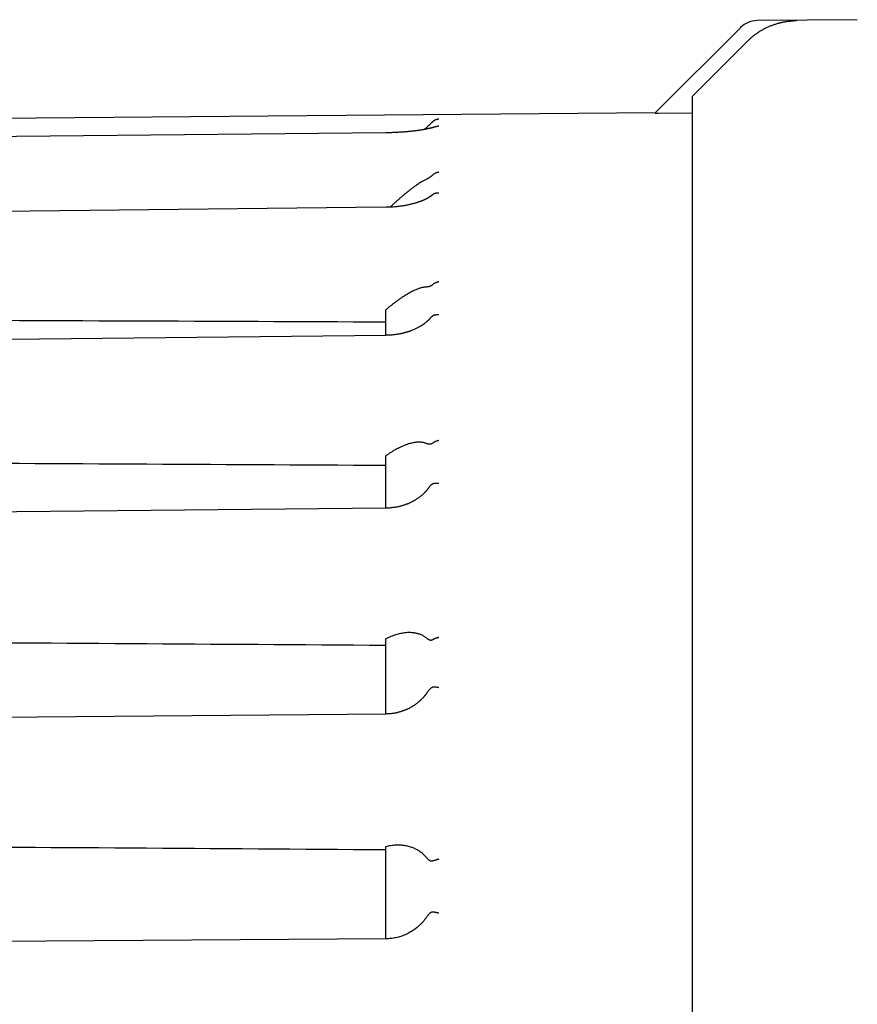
# Model space of a CAD drawing. Header units: millimetres. Extents: x 8 to 399, y 12 to 198.
# Tile 4 of 53: x 45 to 63, y 174 to 195. Entities that reach past the tile are written whole.
import ezdxf

# ---------------------------------------------------------------- set-up
doc = ezdxf.new("R2010")
doc.units = ezdxf.units.MM

msp = doc.modelspace()

# ---------------------------------------------------------------- linework, layer by layer
at = {"color": 7, "linetype": 'Continuous', "lineweight": 30}
for p, q in [((62.749, 194.95), (60.627, 194.931)), ((60.278, 194.785), (58.468, 192.976)), ((59.249, 193.323), (60.416, 194.491)), ((59.249, 193.323), (59.249, 154.933)), ((58.468, 192.976), (30.709, 192.733)), ((58.468, 192.968), (58.468, 192.976)), ((58.538, 192.967), (59.249, 192.973)), ((53.742, 191.234), (53.744, 191.235)), ((52.759, 188.8), (52.749, 188.791)), ((52.749, 188.791), (52.749, 188.261)), ((52.759, 185.708), (52.749, 185.701)), ((52.749, 185.701), (52.749, 184.598)), ((52.759, 184.598), (52.759, 184.598)), ((52.759, 181.828), (52.749, 181.823)), ((52.749, 181.823), (52.749, 180.236)), ((52.759, 177.423), (52.749, 177.421)), ((52.749, 177.421), (52.749, 175.471)), ((52.759, 175.471), (30.71, 175.317))]:
    msp.add_line(p, q, dxfattribs=at)
at = {"color": 7, "linetype": 'Continuous', "lineweight": 30, "flags": 128}
for points in [[(52.759, 192.553), (42.078, 192.448), (30.709, 192.335)], [(52.758, 190.974), (42.078, 190.86), (30.709, 190.738)], [(52.758, 188.26), (42.078, 188.145), (30.709, 188.022)], [(52.759, 184.598), (42.078, 184.489), (30.709, 184.372)], [(52.759, 180.235), (42.079, 180.14), (30.709, 180.039)]]:
    msp.add_lwpolyline(points, dxfattribs=at)
at = {"color": 7, "linetype": 'Continuous', "lineweight": 30}
msp.add_arc((60.631, 194.431), 0.5, 90.5, 135, dxfattribs=at)
for centre, major_axis, ratio, start_param, end_param in [((-135.563, 174.085), (2506.65, -8.75), 0.006046, 1.495622, 1.504257), ((-134.15, 174.085), (2506.65, -12.375), 0.004936, 1.49619, 1.504825), ((-133.066, 174.085), (2506.65, -15.156), 0.003491, 1.49662, 1.505255), ((-132.385, 174.085), (2506.65, -16.904), 0.001807, 1.496884, 1.505519)]:
    msp.add_ellipse(centre, major_axis=major_axis, ratio=ratio, start_param=start_param, end_param=end_param, dxfattribs=at)
for points, knots in [([(61.085, 194.878), (61.091, 194.88), (61.103, 194.883), (61.121, 194.887), (61.141, 194.892), (61.163, 194.897), (61.187, 194.902), (61.214, 194.907), (61.243, 194.912), (61.264, 194.915), (61.276, 194.917), (61.278, 194.917), (61.281, 194.918), (61.283, 194.918), (61.286, 194.918), (61.288, 194.919), (61.296, 194.92), (61.308, 194.921), (61.326, 194.923), (61.347, 194.925), (61.371, 194.927), (61.399, 194.929), (61.431, 194.931), (61.452, 194.931), (61.464, 194.931)], [0, 0, 0, 0, 0.046382, 0.094722, 0.145036, 0.203588, 0.269358, 0.338969, 0.416426, 0.500136, 0.505853, 0.51182, 0.518039, 0.524508, 0.531229, 0.5382, 0.545423, 0.589636, 0.635533, 0.687487, 0.753879, 0.828096, 0.910136, 1, 1, 1, 1]), ([(60.416, 194.491), (60.431, 194.505), (60.461, 194.534), (60.508, 194.575), (60.556, 194.615), (60.607, 194.652), (60.659, 194.688), (60.714, 194.722), (60.77, 194.753), (60.828, 194.783), (60.889, 194.811), (60.953, 194.836), (61.019, 194.859), (61.063, 194.872), (61.085, 194.878)], [0, 0, 0, 0, 0.079674, 0.159417, 0.23916, 0.318833, 0.40082, 0.482883, 0.564945, 0.646932, 0.734824, 0.822716, 0.911358, 1, 1, 1, 1]), ([(53.884, 192.841), (53.882, 192.841), (53.879, 192.841), (53.874, 192.841), (53.867, 192.84), (53.859, 192.839), (53.849, 192.837), (53.837, 192.835), (53.824, 192.831), (53.808, 192.824), (53.79, 192.816), (53.772, 192.804), (53.757, 192.792), (53.748, 192.784), (53.744, 192.78)], [0, 0, 0, 0, 0.023924, 0.05826, 0.103009, 0.15817, 0.223742, 0.299725, 0.386116, 0.482914, 0.632748, 0.768856, 0.891262, 1, 1, 1, 1]), ([(58.468, 192.968), (58.468, 192.968), (58.469, 192.967), (58.471, 192.967), (58.473, 192.967), (58.478, 192.967), (58.483, 192.967), (58.491, 192.967), (58.499, 192.967), (58.509, 192.967), (58.522, 192.967), (58.532, 192.967), (58.538, 192.967)], [0, 0, 0, 0, 0.069982, 0.139996, 0.209581, 0.279226, 0.374969, 0.471528, 0.568179, 0.683923, 0.799609, 1, 1, 1, 1]), ([(53.813, 192.68), (53.812, 192.68), (53.81, 192.679), (53.807, 192.678), (53.803, 192.677), (53.801, 192.676), (53.799, 192.675), (53.797, 192.675), (53.794, 192.674), (53.789, 192.672), (53.782, 192.67), (53.773, 192.667), (53.763, 192.664), (53.753, 192.662), (53.745, 192.66), (53.738, 192.658), (53.732, 192.656), (53.725, 192.654), (53.718, 192.653), (53.71, 192.651), (53.702, 192.649), (53.694, 192.647), (53.686, 192.645), (53.679, 192.644), (53.675, 192.643), (53.672, 192.642), (53.669, 192.641), (53.666, 192.641), (53.664, 192.64), (53.659, 192.639), (53.651, 192.637), (53.638, 192.635), (53.623, 192.632), (53.604, 192.628), (53.584, 192.624), (53.561, 192.62), (53.537, 192.616), (53.51, 192.611), (53.482, 192.607), (53.453, 192.603), (53.424, 192.599), (53.397, 192.595), (53.372, 192.592), (53.348, 192.589), (53.327, 192.587), (53.308, 192.585), (53.291, 192.583), (53.274, 192.581), (53.257, 192.579), (53.236, 192.577), (53.214, 192.575), (53.188, 192.573), (53.159, 192.571), (53.128, 192.568), (53.093, 192.566), (53.057, 192.564), (53.02, 192.562), (52.982, 192.56), (52.942, 192.558), (52.9, 192.556), (52.855, 192.555), (52.807, 192.554), (52.775, 192.554), (52.759, 192.553)], [0, 0, 0, 0, 0.005207, 0.013885, 0.020785, 0.025904, 0.029238, 0.031941, 0.038194, 0.046128, 0.055747, 0.074441, 0.091791, 0.107749, 0.118367, 0.128287, 0.137509, 0.146859, 0.157757, 0.167425, 0.178065, 0.189551, 0.199764, 0.20796, 0.213246, 0.217129, 0.219884, 0.222897, 0.226362, 0.230277, 0.24129, 0.254809, 0.273583, 0.294395, 0.316642, 0.340324, 0.365439, 0.391988, 0.419967, 0.44829, 0.474802, 0.49933, 0.521887, 0.542473, 0.561085, 0.576822, 0.5908, 0.603369, 0.617675, 0.634464, 0.652655, 0.673074, 0.695722, 0.720601, 0.747711, 0.777053, 0.803979, 0.832546, 0.862752, 0.894599, 0.928088, 0.96322, 1, 1, 1, 1]), ([(53.612, 192.659), (53.603, 192.651), (53.589, 192.639), (53.574, 192.626), (53.569, 192.621)], [0, 0, 0, 0, 0.655931, 1, 1, 1, 1]), ([(53.744, 192.78), (53.74, 192.776), (53.733, 192.769), (53.723, 192.759), (53.714, 192.751), (53.704, 192.741), (53.691, 192.729), (53.677, 192.716), (53.663, 192.704), (53.648, 192.691), (53.631, 192.675), (53.618, 192.665), (53.612, 192.659)], [0, 0, 0, 0, 0.068432, 0.139772, 0.192619, 0.245497, 0.353704, 0.460468, 0.567385, 0.674275, 0.837125, 1, 1, 1, 1]), ([(53.884, 192.691), (53.882, 192.691), (53.879, 192.691), (53.874, 192.691), (53.867, 192.691), (53.857, 192.69), (53.845, 192.688), (53.829, 192.685), (53.818, 192.682), (53.813, 192.68)], [0, 0, 0, 0, 0.051176, 0.124656, 0.220439, 0.338526, 0.530649, 0.7624, 1, 1, 1, 1]), ([(53.612, 191.566), (53.603, 191.561), (53.585, 191.552), (53.555, 191.537), (53.525, 191.519), (53.494, 191.5), (53.461, 191.479), (53.427, 191.456), (53.392, 191.432), (53.354, 191.405), (53.311, 191.373), (53.264, 191.337), (53.217, 191.299), (53.168, 191.26), (53.119, 191.219), (53.069, 191.176), (53.018, 191.131), (52.967, 191.086), (52.915, 191.039), (52.876, 191.003), (52.853, 190.981), (52.848, 190.977)], [0, 0, 0, 0, 0.045358, 0.090769, 0.136189, 0.18156, 0.228432, 0.275344, 0.322263, 0.369144, 0.429146, 0.489205, 0.549274, 0.609288, 0.670981, 0.73272, 0.794464, 0.856163, 0.918806, 0.981449, 1, 1, 1, 1]), ([(53.744, 191.651), (53.74, 191.647), (53.733, 191.64), (53.723, 191.631), (53.714, 191.624), (53.704, 191.617), (53.691, 191.608), (53.677, 191.599), (53.663, 191.591), (53.648, 191.583), (53.631, 191.574), (53.618, 191.568), (53.612, 191.565)], [0, 0, 0, 0, 0.0684322, 0.1397723, 0.1926186, 0.2454969, 0.3537039, 0.4604676, 0.5673852, 0.6742755, 0.8371252, 1, 1, 1, 1]), ([(53.884, 191.717), (53.882, 191.717), (53.879, 191.716), (53.874, 191.716), (53.867, 191.715), (53.859, 191.713), (53.849, 191.711), (53.837, 191.708), (53.824, 191.703), (53.808, 191.697), (53.79, 191.687), (53.772, 191.675), (53.757, 191.663), (53.748, 191.655), (53.744, 191.651)], [0, 0, 0, 0, 0.023924, 0.05826, 0.103009, 0.15817, 0.223742, 0.299725, 0.386116, 0.482914, 0.632748, 0.768856, 0.891262, 1, 1, 1, 1]), ([(53.742, 191.234), (53.741, 191.233), (53.739, 191.231), (53.736, 191.229), (53.732, 191.225), (53.726, 191.221), (53.719, 191.216), (53.712, 191.21), (53.703, 191.205), (53.695, 191.199), (53.686, 191.193), (53.678, 191.188), (53.671, 191.184), (53.664, 191.18), (53.657, 191.175), (53.648, 191.17), (53.638, 191.165), (53.628, 191.159), (53.619, 191.155), (53.611, 191.15), (53.604, 191.147), (53.598, 191.144), (53.592, 191.141), (53.585, 191.138), (53.577, 191.134), (53.566, 191.129), (53.554, 191.124), (53.54, 191.118), (53.527, 191.112), (53.514, 191.107), (53.504, 191.103), (53.497, 191.1), (53.49, 191.098), (53.485, 191.096), (53.477, 191.093), (53.467, 191.089), (53.454, 191.085), (53.436, 191.079), (53.415, 191.072), (53.391, 191.064), (53.368, 191.058), (53.344, 191.051), (53.318, 191.044), (53.289, 191.037), (53.258, 191.03), (53.224, 191.022), (53.186, 191.015), (53.146, 191.008), (53.104, 191.001), (53.06, 190.995), (53.014, 190.989), (52.966, 190.984), (52.917, 190.98), (52.865, 190.977), (52.813, 190.975), (52.777, 190.974), (52.758, 190.974)], [0, 0, 0, 0, 0.007284, 0.014429, 0.021241, 0.03498, 0.049511, 0.064009, 0.079707, 0.095164, 0.110033, 0.122543, 0.134173, 0.144571, 0.155313, 0.168639, 0.183861, 0.198229, 0.211463, 0.221386, 0.230368, 0.238362, 0.245539, 0.253973, 0.264276, 0.276184, 0.292654, 0.308856, 0.32479, 0.340059, 0.350373, 0.358794, 0.36532, 0.370663, 0.377467, 0.388968, 0.403405, 0.418917, 0.444303, 0.467738, 0.489279, 0.511524, 0.535876, 0.561846, 0.58985, 0.61989, 0.651938, 0.686026, 0.721332, 0.75786, 0.79562, 0.834619, 0.874136, 0.914864, 0.956814, 1, 1, 1, 1]), ([(53.884, 191.276), (53.882, 191.276), (53.879, 191.276), (53.874, 191.276), (53.867, 191.276), (53.857, 191.276), (53.845, 191.275), (53.828, 191.273), (53.814, 191.27), (53.803, 191.267), (53.796, 191.265), (53.79, 191.262), (53.783, 191.26), (53.777, 191.257), (53.768, 191.252), (53.757, 191.245), (53.748, 191.239), (53.744, 191.235)], [0, 0, 0, 0, 0.023902, 0.058221, 0.102958, 0.158112, 0.247844, 0.356086, 0.48283, 0.534327, 0.584294, 0.632733, 0.679644, 0.725028, 0.768887, 0.891279, 1, 1, 1, 1]), ([(53.612, 189.284), (53.603, 189.283), (53.585, 189.282), (53.555, 189.278), (53.525, 189.271), (53.494, 189.263), (53.461, 189.253), (53.427, 189.24), (53.392, 189.226), (53.354, 189.209), (53.311, 189.188), (53.264, 189.163), (53.217, 189.136), (53.168, 189.107), (53.119, 189.075), (53.069, 189.041), (53.018, 189.006), (52.967, 188.968), (52.915, 188.929), (52.863, 188.887), (52.811, 188.845), (52.777, 188.815), (52.759, 188.8)], [0, 0, 0, 0, 0.0409594, 0.0819668, 0.1229826, 0.1639536, 0.2062808, 0.2486439, 0.2910128, 0.3333479, 0.3875312, 0.4417667, 0.4960105, 0.5502049, 0.6059152, 0.6616674, 0.7174239, 0.7731402, 0.8297082, 0.8862767, 0.9431382, 1, 1, 1, 1]), ([(53.744, 189.328), (53.74, 189.325), (53.733, 189.318), (53.723, 189.311), (53.714, 189.306), (53.704, 189.301), (53.691, 189.296), (53.677, 189.292), (53.663, 189.289), (53.648, 189.286), (53.631, 189.285), (53.618, 189.284), (53.612, 189.284)], [0, 0, 0, 0, 0.0684322, 0.1397723, 0.1926186, 0.2454969, 0.3537039, 0.4604676, 0.5673852, 0.6742755, 0.8371252, 1, 1, 1, 1]), ([(53.884, 189.394), (53.882, 189.394), (53.879, 189.393), (53.874, 189.393), (53.867, 189.391), (53.859, 189.389), (53.849, 189.387), (53.837, 189.383), (53.824, 189.379), (53.808, 189.372), (53.79, 189.362), (53.772, 189.351), (53.757, 189.339), (53.748, 189.331), (53.744, 189.328)], [0, 0, 0, 0, 0.023924, 0.05826, 0.103009, 0.15817, 0.223742, 0.299725, 0.386116, 0.482914, 0.632748, 0.768856, 0.891262, 1, 1, 1, 1]), ([(53.701, 188.626), (53.705, 188.63), (53.712, 188.639), (53.722, 188.65), (53.733, 188.659), (53.74, 188.664), (53.744, 188.667)], [0, 0, 0, 0, 0.267327, 0.507049, 0.751388, 1, 1, 1, 1]), ([(53.884, 188.692), (53.882, 188.692), (53.879, 188.693), (53.874, 188.693), (53.867, 188.694), (53.857, 188.694), (53.845, 188.694), (53.828, 188.694), (53.814, 188.692), (53.803, 188.69), (53.796, 188.689), (53.79, 188.687), (53.783, 188.685), (53.777, 188.683), (53.768, 188.68), (53.757, 188.675), (53.748, 188.669), (53.744, 188.667)], [0, 0, 0, 0, 0.0239021, 0.0582215, 0.1029582, 0.1581116, 0.2478445, 0.3560861, 0.4828302, 0.5343267, 0.5842939, 0.6327326, 0.6796437, 0.725028, 0.7688867, 0.891279, 1, 1, 1, 1]), ([(53.701, 188.626), (53.701, 188.626), (53.699, 188.623), (53.694, 188.617), (53.686, 188.609), (53.678, 188.6), (53.671, 188.592), (53.663, 188.584), (53.655, 188.577), (53.648, 188.57), (53.642, 188.564), (53.636, 188.558), (53.63, 188.554), (53.625, 188.549), (53.619, 188.544), (53.612, 188.538), (53.604, 188.531), (53.594, 188.523), (53.585, 188.516), (53.576, 188.509), (53.568, 188.503), (53.559, 188.497), (53.55, 188.49), (53.541, 188.484), (53.531, 188.477), (53.522, 188.471), (53.514, 188.466), (53.507, 188.462), (53.501, 188.458), (53.494, 188.454), (53.486, 188.449), (53.476, 188.443), (53.462, 188.435), (53.442, 188.424), (53.415, 188.41), (53.387, 188.396), (53.356, 188.382), (53.322, 188.368), (53.294, 188.357), (53.271, 188.349), (53.255, 188.343), (53.24, 188.338), (53.226, 188.334), (53.215, 188.33), (53.206, 188.328), (53.198, 188.325), (53.192, 188.324), (53.187, 188.322), (53.181, 188.32), (53.174, 188.318), (53.166, 188.316), (53.155, 188.313), (53.141, 188.31), (53.123, 188.305), (53.102, 188.3), (53.079, 188.295), (53.053, 188.29), (53.026, 188.285), (52.996, 188.28), (52.962, 188.275), (52.927, 188.271), (52.888, 188.267), (52.847, 188.264), (52.804, 188.261), (52.774, 188.261), (52.758, 188.26)], [0, 0, 0, 0, 0.00031, 0.014737, 0.030562, 0.045491, 0.05948, 0.072514, 0.086665, 0.098818, 0.109702, 0.118717, 0.126557, 0.135034, 0.144071, 0.154402, 0.16684, 0.181391, 0.195294, 0.207405, 0.219162, 0.230901, 0.242626, 0.254339, 0.267536, 0.27909, 0.28898, 0.297207, 0.304058, 0.311853, 0.321376, 0.332628, 0.34561, 0.373342, 0.400216, 0.433061, 0.464825, 0.498562, 0.534872, 0.549845, 0.565217, 0.580216, 0.59317, 0.60402, 0.612763, 0.619398, 0.624354, 0.629265, 0.634821, 0.641021, 0.648012, 0.656642, 0.669929, 0.685996, 0.704845, 0.726477, 0.748226, 0.772214, 0.798441, 0.826909, 0.857619, 0.889964, 0.924475, 0.961152, 1, 1, 1, 1]), ([(53.612, 185.97), (53.603, 185.973), (53.585, 185.98), (53.555, 185.987), (53.525, 185.992), (53.494, 185.995), (53.461, 185.996), (53.427, 185.995), (53.392, 185.991), (53.354, 185.986), (53.311, 185.977), (53.264, 185.965), (53.217, 185.951), (53.168, 185.933), (53.119, 185.913), (53.069, 185.891), (53.018, 185.866), (52.967, 185.839), (52.915, 185.81), (52.863, 185.778), (52.811, 185.744), (52.777, 185.72), (52.759, 185.708)], [0, 0, 0, 0, 0.040959, 0.081967, 0.122983, 0.163954, 0.206281, 0.248644, 0.291013, 0.333348, 0.387531, 0.441767, 0.49601, 0.550205, 0.605915, 0.661667, 0.717424, 0.77314, 0.829708, 0.886277, 0.943138, 1, 1, 1, 1]), ([(53.744, 185.969), (53.74, 185.967), (53.733, 185.961), (53.723, 185.957), (53.714, 185.954), (53.704, 185.952), (53.691, 185.951), (53.677, 185.951), (53.663, 185.953), (53.648, 185.957), (53.631, 185.962), (53.618, 185.967), (53.612, 185.969)], [0, 0, 0, 0, 0.068432, 0.139772, 0.192619, 0.245497, 0.353704, 0.460468, 0.567385, 0.674275, 0.837125, 1, 1, 1, 1]), ([(53.884, 186.031), (53.882, 186.031), (53.879, 186.03), (53.874, 186.029), (53.867, 186.028), (53.859, 186.026), (53.849, 186.023), (53.837, 186.02), (53.824, 186.015), (53.808, 186.008), (53.79, 186), (53.772, 185.989), (53.757, 185.979), (53.748, 185.972), (53.744, 185.969)], [0, 0, 0, 0, 0.0239238, 0.0582601, 0.103009, 0.15817, 0.2237422, 0.2997246, 0.3861157, 0.4829136, 0.6327485, 0.7688563, 0.8912618, 1, 1, 1, 1]), ([(53.669, 185.032), (53.67, 185.033), (53.675, 185.04), (53.684, 185.053), (53.698, 185.07), (53.71, 185.084), (53.722, 185.095), (53.733, 185.103), (53.74, 185.106), (53.744, 185.108)], [0, 0, 0, 0, 0.028316, 0.21754, 0.410516, 0.603204, 0.733031, 0.865359, 1, 1, 1, 1]), ([(53.884, 185.117), (53.882, 185.117), (53.879, 185.117), (53.874, 185.118), (53.867, 185.119), (53.857, 185.12), (53.845, 185.121), (53.828, 185.122), (53.814, 185.122), (53.803, 185.121), (53.796, 185.12), (53.79, 185.12), (53.783, 185.119), (53.777, 185.118), (53.768, 185.116), (53.757, 185.113), (53.748, 185.11), (53.744, 185.108)], [0, 0, 0, 0, 0.023902, 0.058221, 0.102958, 0.158112, 0.247844, 0.356086, 0.48283, 0.534327, 0.584294, 0.632733, 0.679644, 0.725028, 0.768887, 0.891279, 1, 1, 1, 1]), ([(53.669, 185.032), (53.666, 185.028), (53.657, 185.016), (53.645, 185), (53.633, 184.985), (53.624, 184.974), (53.615, 184.964), (53.606, 184.953), (53.597, 184.944), (53.59, 184.937), (53.584, 184.93), (53.576, 184.923), (53.567, 184.913), (53.554, 184.901), (53.54, 184.888), (53.523, 184.873), (53.506, 184.858), (53.489, 184.845), (53.473, 184.832), (53.456, 184.819), (53.437, 184.806), (53.419, 184.793), (53.4, 184.781), (53.382, 184.77), (53.366, 184.761), (53.35, 184.752), (53.332, 184.742), (53.311, 184.73), (53.288, 184.719), (53.269, 184.71), (53.253, 184.703), (53.236, 184.696), (53.219, 184.689), (53.199, 184.681), (53.177, 184.673), (53.152, 184.664), (53.125, 184.655), (53.096, 184.646), (53.063, 184.638), (53.028, 184.629), (52.99, 184.621), (52.949, 184.614), (52.905, 184.608), (52.859, 184.603), (52.81, 184.599), (52.776, 184.598), (52.759, 184.598)], [0, 0, 0, 0, 0.0168906, 0.0502127, 0.0649183, 0.0797354, 0.094664, 0.1096992, 0.12316, 0.1336856, 0.1412894, 0.1524849, 0.1667791, 0.1841749, 0.2046749, 0.2277358, 0.2520353, 0.271955, 0.2926021, 0.3139756, 0.3360749, 0.3588902, 0.3806725, 0.4013637, 0.4193718, 0.4353401, 0.4527009, 0.4804947, 0.5064713, 0.5239189, 0.5404492, 0.5562278, 0.5737066, 0.5937227, 0.6150181, 0.6385922, 0.6644467, 0.6925836, 0.7230044, 0.7557106, 0.7907033, 0.8279832, 0.8675512, 0.9094082, 0.9535562, 1, 1, 1, 1]), ([(53.612, 181.849), (53.603, 181.856), (53.585, 181.87), (53.555, 181.888), (53.525, 181.904), (53.494, 181.918), (53.461, 181.93), (53.427, 181.94), (53.392, 181.948), (53.354, 181.955), (53.311, 181.959), (53.264, 181.961), (53.217, 181.96), (53.168, 181.956), (53.119, 181.949), (53.069, 181.939), (53.018, 181.927), (52.967, 181.912), (52.915, 181.895), (52.863, 181.875), (52.811, 181.853), (52.777, 181.836), (52.759, 181.828)], [0, 0, 0, 0, 0.040959, 0.081967, 0.122983, 0.163954, 0.206281, 0.248644, 0.291013, 0.333348, 0.387531, 0.441767, 0.49601, 0.550205, 0.605915, 0.661667, 0.717424, 0.77314, 0.829708, 0.886277, 0.943138, 1, 1, 1, 1]), ([(53.744, 181.804), (53.74, 181.802), (53.733, 181.798), (53.723, 181.796), (53.714, 181.796), (53.704, 181.797), (53.691, 181.8), (53.677, 181.806), (53.663, 181.812), (53.648, 181.822), (53.631, 181.834), (53.618, 181.843), (53.612, 181.848)], [0, 0, 0, 0, 0.068432, 0.139772, 0.192619, 0.245497, 0.353704, 0.460468, 0.567385, 0.674275, 0.837125, 1, 1, 1, 1]), ([(53.884, 181.857), (53.882, 181.857), (53.879, 181.856), (53.874, 181.855), (53.867, 181.854), (53.859, 181.852), (53.849, 181.849), (53.837, 181.846), (53.824, 181.841), (53.808, 181.836), (53.79, 181.828), (53.772, 181.82), (53.757, 181.812), (53.748, 181.807), (53.744, 181.804)], [0, 0, 0, 0, 0.023924, 0.05826, 0.103009, 0.15817, 0.223742, 0.299725, 0.386116, 0.482914, 0.632748, 0.768856, 0.891262, 1, 1, 1, 1]), ([(53.642, 180.7), (53.648, 180.708), (53.657, 180.722), (53.671, 180.74), (53.684, 180.756), (53.698, 180.772), (53.71, 180.784), (53.722, 180.793), (53.733, 180.799), (53.74, 180.801), (53.744, 180.801)], [0, 0, 0, 0, 0.182586, 0.315851, 0.449081, 0.584953, 0.720622, 0.812031, 0.905201, 1, 1, 1, 1]), ([(53.884, 180.792), (53.882, 180.793), (53.879, 180.793), (53.874, 180.794), (53.867, 180.795), (53.857, 180.797), (53.845, 180.799), (53.828, 180.801), (53.814, 180.802), (53.803, 180.803), (53.796, 180.803), (53.79, 180.804), (53.783, 180.804), (53.777, 180.804), (53.768, 180.804), (53.757, 180.803), (53.748, 180.802), (53.744, 180.801)], [0, 0, 0, 0, 0.023902, 0.058221, 0.102958, 0.158112, 0.247845, 0.356086, 0.48283, 0.534327, 0.584294, 0.632733, 0.679644, 0.725028, 0.768887, 0.891279, 1, 1, 1, 1]), ([(53.642, 180.7), (53.642, 180.7), (53.638, 180.694), (53.63, 180.683), (53.62, 180.668), (53.61, 180.655), (53.602, 180.644), (53.595, 180.636), (53.589, 180.629), (53.585, 180.624), (53.582, 180.62), (53.58, 180.618), (53.578, 180.615), (53.575, 180.612), (53.572, 180.608), (53.567, 180.602), (53.56, 180.595), (53.552, 180.585), (53.54, 180.572), (53.525, 180.556), (53.505, 180.537), (53.484, 180.516), (53.459, 180.495), (53.432, 180.472), (53.403, 180.45), (53.373, 180.428), (53.342, 180.407), (53.311, 180.388), (53.28, 180.371), (53.25, 180.355), (53.224, 180.342), (53.203, 180.332), (53.185, 180.325), (53.168, 180.318), (53.15, 180.311), (53.131, 180.303), (53.109, 180.296), (53.085, 180.288), (53.057, 180.279), (53.027, 180.271), (52.995, 180.263), (52.96, 180.256), (52.924, 180.249), (52.886, 180.244), (52.846, 180.24), (52.803, 180.236), (52.774, 180.236), (52.759, 180.235)], [0, 0, 0, 0, 0.001741, 0.022202, 0.040315, 0.056077, 0.069488, 0.080547, 0.089253, 0.095605, 0.099751, 0.102354, 0.105733, 0.109969, 0.115061, 0.12101, 0.132089, 0.144926, 0.158363, 0.183635, 0.21054, 0.239076, 0.271457, 0.305701, 0.341803, 0.378368, 0.413548, 0.449342, 0.483604, 0.516339, 0.547549, 0.566384, 0.584616, 0.602244, 0.619588, 0.638642, 0.661099, 0.685872, 0.712963, 0.742373, 0.774103, 0.808155, 0.84239, 0.878689, 0.917056, 0.957492, 1, 1, 1, 1]), ([(53.612, 177.202), (53.603, 177.212), (53.585, 177.233), (53.555, 177.261), (53.525, 177.287), (53.494, 177.311), (53.461, 177.334), (53.427, 177.354), (53.392, 177.373), (53.354, 177.391), (53.311, 177.408), (53.264, 177.423), (53.217, 177.435), (53.168, 177.445), (53.119, 177.452), (53.069, 177.456), (53.018, 177.457), (52.967, 177.456), (52.915, 177.451), (52.863, 177.445), (52.811, 177.436), (52.777, 177.427), (52.759, 177.423)], [0, 0, 0, 0, 0.040959, 0.081967, 0.122983, 0.163954, 0.206281, 0.248644, 0.291013, 0.333348, 0.387531, 0.441767, 0.49601, 0.550205, 0.605915, 0.661667, 0.717424, 0.77314, 0.829708, 0.886277, 0.943138, 1, 1, 1, 1]), ([(53.744, 177.116), (53.74, 177.115), (53.733, 177.113), (53.723, 177.114), (53.714, 177.116), (53.704, 177.12), (53.691, 177.127), (53.677, 177.137), (53.663, 177.148), (53.648, 177.163), (53.631, 177.18), (53.618, 177.194), (53.612, 177.201)], [0, 0, 0, 0, 0.0684322, 0.1397723, 0.1926186, 0.2454969, 0.3537039, 0.4604676, 0.5673852, 0.6742755, 0.8371252, 1, 1, 1, 1]), ([(53.884, 177.157), (53.882, 177.157), (53.879, 177.156), (53.874, 177.155), (53.867, 177.154), (53.859, 177.152), (53.849, 177.149), (53.837, 177.146), (53.824, 177.143), (53.808, 177.138), (53.79, 177.132), (53.772, 177.126), (53.757, 177.121), (53.748, 177.118), (53.744, 177.116)], [0, 0, 0, 0, 0.023924, 0.05826, 0.103009, 0.15817, 0.223742, 0.299725, 0.386116, 0.482914, 0.632748, 0.768856, 0.891262, 1, 1, 1, 1]), ([(53.612, 175.919), (53.601, 175.904), (53.579, 175.873), (53.542, 175.829), (53.502, 175.786), (53.462, 175.747), (53.423, 175.713), (53.385, 175.683), (53.346, 175.655), (53.304, 175.628), (53.261, 175.603), (53.217, 175.579), (53.171, 175.558), (53.123, 175.539), (53.074, 175.521), (53.024, 175.507), (52.973, 175.494), (52.921, 175.484), (52.868, 175.477), (52.814, 175.472), (52.777, 175.471), (52.759, 175.471)], [0, 0, 0, 0, 0.056977, 0.114679, 0.173109, 0.23227, 0.280128, 0.328457, 0.377257, 0.426529, 0.476276, 0.526496, 0.577193, 0.628366, 0.680017, 0.732146, 0.784754, 0.837843, 0.891413, 0.945465, 1, 1, 1, 1]), ([(53.612, 175.92), (53.62, 175.93), (53.635, 175.951), (53.655, 175.976), (53.671, 175.995), (53.684, 176.009), (53.698, 176.021), (53.71, 176.031), (53.722, 176.037), (53.733, 176.04), (53.74, 176.04), (53.744, 176.04)], [0, 0, 0, 0, 0.197127, 0.3946319, 0.4933265, 0.5919953, 0.6926205, 0.7930954, 0.860792, 0.9297928, 1, 1, 1, 1]), ([(53.884, 176.014), (53.882, 176.015), (53.879, 176.015), (53.874, 176.016), (53.867, 176.018), (53.857, 176.02), (53.845, 176.022), (53.828, 176.026), (53.814, 176.028), (53.803, 176.03), (53.796, 176.032), (53.79, 176.033), (53.783, 176.034), (53.777, 176.035), (53.768, 176.037), (53.757, 176.038), (53.748, 176.04), (53.744, 176.04)], [0, 0, 0, 0, 0.023902, 0.058221, 0.102958, 0.158112, 0.247845, 0.356086, 0.48283, 0.534327, 0.584294, 0.632733, 0.679644, 0.725028, 0.768887, 0.891279, 1, 1, 1, 1])]:
    msp.add_open_spline(points, degree=3, knots=knots, dxfattribs=at)

doc.saveas('drawing.dxf')
